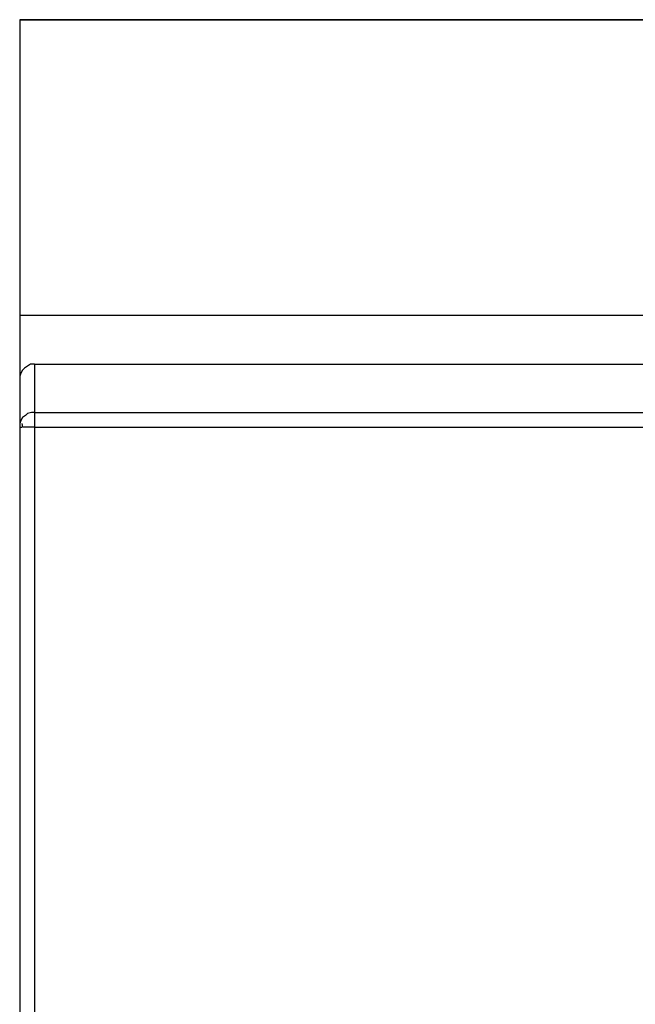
# Model space of a CAD drawing. Header units: inches. Extents: x 0 to 474, y -297 to 0.
# Tile 30 of 256: x 175.035 to 175.66, y -171.63 to -170.63. Entities that reach past the tile are written whole.
import ezdxf

# ---------------------------------------------------------------- set-up
doc = ezdxf.new("R2010")
doc.units = ezdxf.units.IN
doc.header["$MEASUREMENT"] = 0

msp = doc.modelspace()

# ---------------------------------------------------------------- linework, layer by layer
at = {"color": 7, "true_color": 0xffffff}
for p, q in [((176.2848, -170.6298), (175.0348, -170.6298)), ((175.0348, -170.6298), (175.0348, -172.6298)), ((175.0348, -170.6298), (175.0348, -170.9298)), ((175.0348, -170.6298), (176.2848, -170.6298)), ((175.0348, -170.6298), (175.0348, -170.9298)), ((175.0348, -170.6298), (176.2848, -170.6298)), ((175.0348, -170.9298), (175.9908, -170.9298)), ((175.0348, -170.9298), (175.0348, -172.3298)), ((175.0348, -170.9298), (175.9908, -170.9298)), ((175.0348, -170.9298), (175.9908, -170.9298)), ((175.0348, -170.9298), (175.0348, -172.3298)), ((175.0348, -170.9298), (175.9908, -170.9298)), ((175.0458, -170.9798), (175.0428, -170.9818)), ((175.0458, -170.9798), (175.0428, -170.9818)), ((175.0498, -170.9798), (175.0458, -170.9798)), ((175.0498, -170.9798), (175.0458, -170.9798)), ((175.0498, -170.9798), (176.2698, -170.9798)), ((175.0498, -170.9798), (176.2698, -170.9798)), ((175.0498, -170.9798), (175.0498, -171.0288)), ((175.0498, -170.9798), (175.0498, -171.0288)), ((175.0358, -170.9888), (175.0348, -170.9918)), ((175.0358, -170.9888), (175.0348, -170.9918)), ((175.0378, -170.9858), (175.0358, -170.9888)), ((175.0378, -170.9858), (175.0358, -170.9888)), ((175.0398, -170.9838), (175.0378, -170.9858)), ((175.0398, -170.9838), (175.0378, -170.9858)), ((175.0428, -170.9818), (175.0398, -170.9838)), ((175.0428, -170.9818), (175.0398, -170.9838)), ((175.0348, -170.9918), (175.0348, -170.9948)), ((175.0348, -170.9918), (175.0348, -170.9948)), ((175.0348, -170.9948), (175.0348, -171.0438)), ((175.0348, -170.9948), (175.0348, -171.0438)), ((175.0428, -171.0298), (175.0408, -171.0318)), ((175.0428, -171.0298), (175.0408, -171.0318)), ((175.0468, -171.0288), (175.0428, -171.0298)), ((175.0468, -171.0288), (175.0428, -171.0298)), ((175.0498, -171.0288), (175.0468, -171.0288)), ((175.0498, -171.0288), (175.0468, -171.0288)), ((175.0498, -171.0288), (175.0498, -171.0288)), ((175.0498, -171.0288), (175.0498, -171.0308)), ((175.0498, -171.0288), (175.0498, -171.0288)), ((175.0498, -171.0288), (175.0498, -171.0308)), ((175.0498, -171.0288), (176.2698, -171.0288)), ((175.0498, -171.0288), (176.2698, -171.0288)), ((175.0358, -171.0368), (175.0348, -171.0398)), ((175.0358, -171.0368), (175.0348, -171.0398)), ((175.0348, -171.0398), (175.0348, -171.0438)), ((175.0348, -171.0398), (175.0348, -171.0438)), ((175.0378, -171.0338), (175.0358, -171.0368)), ((175.0378, -171.0338), (175.0358, -171.0368)), ((175.0368, -171.0398), (175.0378, -171.0438)), ((175.0368, -171.0398), (175.0378, -171.0438)), ((175.0408, -171.0318), (175.0378, -171.0338)), ((175.0408, -171.0318), (175.0378, -171.0338)), ((175.0498, -171.0308), (175.0498, -171.0338)), ((175.0498, -171.0308), (175.0498, -171.0338)), ((175.0498, -171.0338), (175.0498, -171.0368)), ((175.0498, -171.0338), (175.0498, -171.0368)), ((175.0498, -171.0368), (175.0498, -171.0398)), ((175.0498, -171.0368), (175.0498, -171.0398)), ((175.0498, -171.0398), (175.0498, -171.0438)), ((175.0498, -171.0398), (175.0498, -171.0438)), ((175.0348, -171.0438), (175.0348, -172.2158)), ((175.0348, -171.0438), (175.0348, -171.0438)), ((175.0348, -171.0438), (175.0348, -171.0438)), ((175.0348, -171.0438), (175.0348, -172.2158)), ((175.0348, -171.0438), (175.0348, -171.0438)), ((175.0348, -171.0438), (175.0348, -171.0438)), ((175.0348, -171.0438), (175.0368, -171.0438)), ((175.0348, -171.0438), (175.0368, -171.0438)), ((175.0408, -171.0438), (175.0378, -171.0438)), ((175.0408, -171.0438), (175.0378, -171.0438)), ((175.0428, -171.0438), (175.0408, -171.0438)), ((175.0428, -171.0438), (175.0408, -171.0438)), ((175.0468, -171.0438), (175.0428, -171.0438)), ((175.0468, -171.0438), (175.0428, -171.0438)), ((175.0498, -171.0438), (175.0468, -171.0438)), ((175.0498, -171.0438), (175.0468, -171.0438)), ((175.0498, -171.0438), (176.2698, -171.0438)), ((175.0498, -171.0438), (175.0498, -172.2158)), ((175.0498, -171.0438), (176.2698, -171.0438)), ((175.0498, -171.0438), (175.0498, -172.2158))]:
    msp.add_line(p, q, dxfattribs=at)
at = {"color": 18, "true_color": 0x000000}
for p, q in [((176.2848, -170.6298), (175.0348, -170.6298)), ((175.0348, -170.6298), (175.0348, -172.6298)), ((175.0348, -170.6298), (175.0348, -170.9298)), ((175.0348, -170.6298), (176.2848, -170.6298)), ((175.0348, -170.6298), (175.0348, -170.9298)), ((175.0348, -170.6298), (176.2848, -170.6298)), ((175.0348, -170.9298), (175.9908, -170.9298)), ((175.0348, -170.9298), (175.0348, -172.3298)), ((175.0348, -170.9298), (175.9908, -170.9298)), ((175.0348, -170.9298), (175.9908, -170.9298)), ((175.0348, -170.9298), (175.0348, -172.3298)), ((175.0348, -170.9298), (175.9908, -170.9298)), ((175.0458, -170.9798), (175.0428, -170.9818)), ((175.0458, -170.9798), (175.0428, -170.9818)), ((175.0498, -170.9798), (175.0458, -170.9798)), ((175.0498, -170.9798), (175.0458, -170.9798)), ((175.0498, -170.9798), (176.2698, -170.9798)), ((175.0498, -170.9798), (176.2698, -170.9798)), ((175.0498, -170.9798), (175.0498, -171.0288)), ((175.0498, -170.9798), (175.0498, -171.0288)), ((175.0358, -170.9888), (175.0348, -170.9918)), ((175.0358, -170.9888), (175.0348, -170.9918)), ((175.0378, -170.9858), (175.0358, -170.9888)), ((175.0378, -170.9858), (175.0358, -170.9888)), ((175.0398, -170.9838), (175.0378, -170.9858)), ((175.0398, -170.9838), (175.0378, -170.9858)), ((175.0428, -170.9818), (175.0398, -170.9838)), ((175.0428, -170.9818), (175.0398, -170.9838)), ((175.0348, -170.9918), (175.0348, -170.9948)), ((175.0348, -170.9918), (175.0348, -170.9948)), ((175.0348, -170.9948), (175.0348, -171.0438)), ((175.0348, -170.9948), (175.0348, -171.0438)), ((175.0428, -171.0298), (175.0408, -171.0318)), ((175.0428, -171.0298), (175.0408, -171.0318)), ((175.0468, -171.0288), (175.0428, -171.0298)), ((175.0468, -171.0288), (175.0428, -171.0298)), ((175.0498, -171.0288), (175.0468, -171.0288)), ((175.0498, -171.0288), (175.0468, -171.0288)), ((175.0498, -171.0288), (175.0498, -171.0288)), ((175.0498, -171.0288), (175.0498, -171.0308)), ((175.0498, -171.0288), (175.0498, -171.0288)), ((175.0498, -171.0288), (175.0498, -171.0308)), ((175.0498, -171.0288), (176.2698, -171.0288)), ((175.0498, -171.0288), (176.2698, -171.0288)), ((175.0358, -171.0368), (175.0348, -171.0398)), ((175.0358, -171.0368), (175.0348, -171.0398)), ((175.0348, -171.0398), (175.0348, -171.0438)), ((175.0348, -171.0398), (175.0348, -171.0438)), ((175.0378, -171.0338), (175.0358, -171.0368)), ((175.0378, -171.0338), (175.0358, -171.0368)), ((175.0368, -171.0398), (175.0378, -171.0438)), ((175.0368, -171.0398), (175.0378, -171.0438)), ((175.0408, -171.0318), (175.0378, -171.0338)), ((175.0408, -171.0318), (175.0378, -171.0338)), ((175.0498, -171.0308), (175.0498, -171.0338)), ((175.0498, -171.0308), (175.0498, -171.0338)), ((175.0498, -171.0338), (175.0498, -171.0368)), ((175.0498, -171.0338), (175.0498, -171.0368)), ((175.0498, -171.0368), (175.0498, -171.0398)), ((175.0498, -171.0368), (175.0498, -171.0398)), ((175.0498, -171.0398), (175.0498, -171.0438)), ((175.0498, -171.0398), (175.0498, -171.0438)), ((175.0348, -171.0438), (175.0348, -172.2158)), ((175.0348, -171.0438), (175.0348, -171.0438)), ((175.0348, -171.0438), (175.0348, -171.0438)), ((175.0348, -171.0438), (175.0348, -172.2158)), ((175.0348, -171.0438), (175.0348, -171.0438)), ((175.0348, -171.0438), (175.0348, -171.0438)), ((175.0348, -171.0438), (175.0368, -171.0438)), ((175.0348, -171.0438), (175.0368, -171.0438)), ((175.0408, -171.0438), (175.0378, -171.0438)), ((175.0408, -171.0438), (175.0378, -171.0438)), ((175.0428, -171.0438), (175.0408, -171.0438)), ((175.0428, -171.0438), (175.0408, -171.0438)), ((175.0468, -171.0438), (175.0428, -171.0438)), ((175.0468, -171.0438), (175.0428, -171.0438)), ((175.0498, -171.0438), (175.0468, -171.0438)), ((175.0498, -171.0438), (175.0468, -171.0438)), ((175.0498, -171.0438), (176.2698, -171.0438)), ((175.0498, -171.0438), (175.0498, -172.2158)), ((175.0498, -171.0438), (176.2698, -171.0438)), ((175.0498, -171.0438), (175.0498, -172.2158))]:
    msp.add_line(p, q, dxfattribs=at)

doc.saveas('drawing.dxf')
